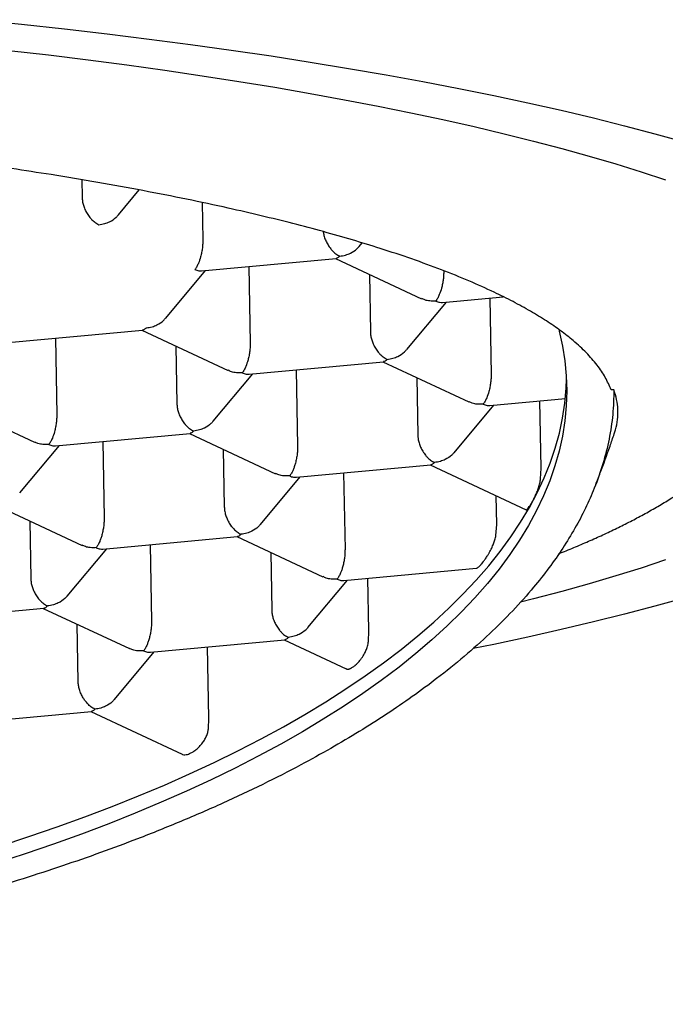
# Model space of a CAD drawing. Header units: millimetres. Extents: x 8 to 719, y 12 to 786.
# Tile 26 of 37: x 319.78 to 323.5, y 660.16 to 665.83. Entities that reach past the tile are written whole.
import ezdxf

# ---------------------------------------------------------------- set-up
doc = ezdxf.new("R2010")
doc.units = ezdxf.units.MM

msp = doc.modelspace()

# ---------------------------------------------------------------- linework, layer by layer
at = {"color": 7, "linetype": 'Continuous', "lineweight": 30}
for p, q in [((320.1421, 664.9118), (320.1438, 664.811)), ((320.3529, 664.7097), (320.4728, 664.8533)), ((320.8353, 664.7807), (320.839, 664.5656)), ((321.7402, 664.5285), (321.7566, 664.5482)), ((320.8323, 664.3868), (321.6067, 664.4586)), ((321.1043, 664.412), (321.1119, 663.9713)), ((321.603, 664.4582), (322.0988, 664.2266)), ((320.6259, 664.1154), (320.8542, 664.3888)), ((321.7982, 664.367), (321.804, 664.0355)), ((322.2262, 664.3881), (322.2262, 664.3844)), ((322.0131, 663.9342), (322.2414, 664.2076)), ((322.2195, 664.2056), (322.5693, 664.238)), ((322.4915, 664.2308), (322.4992, 663.7901)), ((319.718, 663.9737), (320.4924, 664.0454)), ((320.4887, 664.0451), (320.9846, 663.8135)), ((319.99, 663.9989), (319.9977, 663.5582)), ((320.6839, 663.9539), (320.6897, 663.6223)), ((321.1052, 663.7925), (321.8797, 663.8642)), ((321.8759, 663.8639), (322.3718, 663.6322)), ((320.8988, 663.5211), (321.1271, 663.7945)), ((321.3772, 663.8177), (321.3849, 663.377)), ((322.0711, 663.7727), (322.0769, 663.4411)), ((323.2064, 663.702), (323.19, 663.7023)), ((319.3744, 663.632), (319.8703, 663.4003)), ((322.4925, 663.6112), (322.9269, 663.6515)), ((322.7868, 663.251), (322.78, 663.6379)), ((322.2861, 663.3399), (322.5144, 663.6133)), ((319.9909, 663.3793), (320.7654, 663.4511)), ((320.7616, 663.4508), (321.2575, 663.2191)), ((320.2629, 663.4046), (320.2706, 662.9639)), ((319.7845, 663.108), (320.0128, 663.3814)), ((320.9569, 663.3596), (320.9626, 663.028)), ((321.3782, 663.1981), (322.1526, 663.2699)), ((321.6501, 663.2234), (321.6578, 662.7827)), ((322.1488, 663.2696), (322.7006, 663.0118)), ((322.7841, 663.1902), (322.7868, 663.251)), ((321.1718, 662.9268), (321.4001, 663.2002)), ((322.5313, 662.9263), (322.5284, 663.0923)), ((319.6473, 663.0377), (320.1432, 662.806)), ((319.8426, 662.9465), (319.8483, 662.6149)), ((322.5268, 662.8632), (322.5313, 662.9263)), ((320.2639, 662.785), (321.0383, 662.8568)), ((321.0345, 662.8565), (321.5304, 662.6248)), ((320.0575, 662.5137), (320.2858, 662.7871)), ((320.5359, 662.8102), (320.5435, 662.3696)), ((321.2298, 662.7653), (321.2356, 662.4337)), ((321.6511, 662.6038), (322.4157, 662.6747)), ((321.4447, 662.3325), (321.673, 662.6059)), ((321.7948, 662.3139), (321.7896, 662.6167)), ((319.1496, 662.3719), (319.924, 662.4437)), ((319.9202, 662.4434), (320.4161, 662.2117)), ((320.1213, 662.0206), (320.1155, 662.3522)), ((321.7927, 662.2529), (321.7948, 662.3139)), ((320.5368, 662.1907), (321.3112, 662.2625)), ((321.3075, 662.2622), (321.6648, 662.0953)), ((320.8733, 661.8108), (320.8662, 662.2212)), ((320.3304, 661.9194), (320.5587, 662.1927)), ((319.4225, 661.7776), (320.197, 661.8494)), ((320.1932, 661.849), (320.7192, 661.6033)), ((320.8713, 661.7496), (320.8733, 661.8108))]:
    msp.add_line(p, q, dxfattribs=at)
at = {"color": 7, "linetype": 'Continuous', "lineweight": 30, "flags": 128}
for points in [[(319.5416, 665.8339), (319.794, 665.808), (320.0431, 665.7808), (320.2886, 665.7522), (320.5305, 665.7223), (320.7685, 665.691), (321.0025, 665.6585), (321.2323, 665.6248), (321.4578, 665.5898), (321.6788, 665.5535), (321.8952, 665.5161), (322.1068, 665.4775), (322.3134, 665.4378), (322.515, 665.397), (322.7114, 665.3551), (322.9024, 665.3121), (323.088, 665.2681), (323.268, 665.2231), (323.4422, 665.1772), (323.6106, 665.1303)], [(319.721, 665.6574), (319.9511, 665.6306), (320.1778, 665.6026), (320.4009, 665.5733), (320.6202, 665.5429), (320.8356, 665.5112), (321.0469, 665.4784), (321.254, 665.4445), (321.4568, 665.4094), (321.6551, 665.3732), (321.8488, 665.336), (322.0377, 665.2978), (322.2218, 665.2585), (322.4008, 665.2182), (322.5747, 665.177), (322.7434, 665.1348), (322.9067, 665.0917), (323.0645, 665.0478), (323.2167, 665.003), (323.3632, 664.9574), (323.504, 664.911)], [(322.8887, 664.051), (322.8915, 664.0403), (322.9106, 663.9544), (322.9242, 663.8683), (322.9324, 663.7821), (322.9352, 663.6956), (322.9324, 663.6091), (322.9242, 663.5226), (322.9106, 663.4361), (322.8915, 663.3497), (322.867, 663.2635), (322.837, 663.1775), (322.8017, 663.0918), (322.7609, 663.0064), (322.7149, 662.9214), (322.6635, 662.8368), (322.6068, 662.7528), (322.5449, 662.6693), (322.4778, 662.5864), (322.4055, 662.5043), (322.3282, 662.4228), (322.2458, 662.3422), (322.1584, 662.2624), (322.0661, 662.1835), (321.9689, 662.1056), (321.8669, 662.0287), (321.7601, 661.9528), (321.6487, 661.8781), (321.5328, 661.8045), (321.4123, 661.7322), (321.2874, 661.6611), (321.1581, 661.5913), (321.0247, 661.5229), (320.887, 661.4559), (320.7453, 661.3904), (320.5996, 661.3263), (320.4501, 661.2638), (320.2968, 661.2029), (320.1399, 661.1436), (319.9794, 661.086), (319.8154, 661.0301), (319.6482, 660.976)], [(319.6693, 661.0742), (319.8361, 661.1285), (319.9996, 661.1847), (320.1596, 661.2425), (320.3161, 661.302), (320.4689, 661.3631), (320.6179, 661.4258), (320.763, 661.4901), (320.9042, 661.5558), (321.0413, 661.623), (321.1742, 661.6916), (321.3028, 661.7616), (321.4271, 661.8328), (321.547, 661.9053), (321.6624, 661.9791), (321.7732, 662.054), (321.8793, 662.13), (321.9806, 662.207), (322.0772, 662.2851), (322.1688, 662.3641), (322.2556, 662.444), (322.3373, 662.5248), (322.414, 662.6063), (322.4855, 662.6886), (322.5519, 662.7715), (322.6131, 662.855), (322.6691, 662.9392), (322.7198, 663.0238), (322.7651, 663.1088), (322.8051, 663.1943), (322.8398, 663.2801), (322.869, 663.3661), (322.8928, 663.4523), (322.9112, 663.5387), (322.9241, 663.6252), (322.9315, 663.7118), (322.9334, 663.7649)], [(323.504, 662.7221), (323.3632, 662.6757), (323.2167, 662.6301), (323.0645, 662.5853), (322.9067, 662.5414), (322.7434, 662.4983), (322.6684, 662.4793)], [(323.6106, 662.5028), (323.4422, 662.456), (323.268, 662.41), (323.088, 662.365), (322.9024, 662.321), (322.7114, 662.2781), (322.515, 662.2361), (322.3963, 662.2118)]]:
    msp.add_lwpolyline(points, dxfattribs=at)
at = {"color": 7, "linetype": 'Continuous', "lineweight": 30}
for points, knots in [([(323.19, 663.7023), (323.1799, 663.7261), (323.1598, 663.7737), (323.1115, 663.8448), (323.0501, 663.9154), (322.9789, 663.9813), (322.901, 664.0424), (322.8189, 664.099), (322.7275, 664.1549), (322.627, 664.2102), (322.5097, 664.2685), (322.3732, 664.3298), (322.2153, 664.3936), (322.0448, 664.456), (321.8728, 664.5132), (321.7019, 664.5656), (321.5343, 664.6133), (321.3591, 664.6598), (321.1763, 664.705), (320.9727, 664.752), (320.7463, 664.8004), (320.4957, 664.8498), (320.2355, 664.8969), (319.982, 664.9391), (319.7374, 664.9767), (319.5034, 665.0102), (319.2639, 665.0421), (319.0195, 665.0721), (318.7525, 665.1025), (318.4618, 665.1326), (318.1468, 665.1619), (317.8262, 665.1885), (317.5199, 665.2109), (317.2291, 665.2295), (316.955, 665.245), (316.6784, 665.2586), (316.3998, 665.2701), (316.0995, 665.2804), (315.7773, 665.2888), (315.4334, 665.2948), (315.0886, 665.2978), (314.7639, 665.2978), (314.4598, 665.2954), (314.1764, 665.2912), (313.8938, 665.2849), (313.6125, 665.2767), (313.3128, 665.2657), (312.9954, 665.2515), (312.6614, 665.2335), (312.3312, 665.2126), (312.0247, 665.1902), (311.7416, 665.1671), (311.481, 665.1436), (311.2243, 665.1182), (310.9719, 665.0911), (310.7066, 665.0601), (310.4298, 665.0248), (310.1433, 664.9848), (309.865, 664.9424), (309.6113, 664.9002), (309.381, 664.8588), (309.1725, 664.8187), (308.9706, 664.7771), (308.7758, 664.7342), (308.5747, 664.6867), (308.3697, 664.6343), (308.163, 664.5769), (307.9679, 664.5177), (307.7957, 664.4604), (307.6442, 664.4056), (307.5113, 664.3533), (307.3871, 664.3002), (307.2716, 664.2462), (307.1631, 664.1905), (307.0623, 664.1329), (306.9699, 664.0734), (306.8871, 664.0132), (306.8407, 663.9725), (306.8175, 663.9522)], [0, 0, 0, 0, 0.014609, 0.029232, 0.043854, 0.058463, 0.070489, 0.082525, 0.094565, 0.106601, 0.118627, 0.133237, 0.147859, 0.162481, 0.17709, 0.189116, 0.201152, 0.213192, 0.225229, 0.237254, 0.251864, 0.266486, 0.281108, 0.295718, 0.307743, 0.31978, 0.33182, 0.343856, 0.355882, 0.370491, 0.385113, 0.399735, 0.414345, 0.426371, 0.438407, 0.450447, 0.462483, 0.474509, 0.489118, 0.50374, 0.518362, 0.532972, 0.544998, 0.557034, 0.569074, 0.58111, 0.593136, 0.607745, 0.622368, 0.63699, 0.651599, 0.663625, 0.675661, 0.687701, 0.699737, 0.711763, 0.726373, 0.740995, 0.755617, 0.770226, 0.782252, 0.794288, 0.806328, 0.818365, 0.83039, 0.845, 0.859622, 0.874244, 0.888854, 0.900879, 0.912916, 0.924956, 0.936992, 0.949018, 0.96173, 0.974442, 0.987221, 1, 1, 1, 1]), ([(320.1438, 664.811), (320.1443, 664.8038), (320.1452, 664.789), (320.1508, 664.7652), (320.1599, 664.7408), (320.1704, 664.721), (320.1802, 664.706), (320.1888, 664.6945), (320.2009, 664.6807), (320.2182, 664.6651), (320.2323, 664.6574), (320.2399, 664.6532)], [0, 0, 0, 0, 0.109594, 0.225385, 0.347417, 0.476741, 0.544527, 0.614568, 0.695132, 0.835677, 1, 1, 1, 1]), ([(320.2399, 664.6532), (320.2514, 664.6549), (320.2727, 664.658), (320.3071, 664.6717), (320.3345, 664.689), (320.3484, 664.7052), (320.3525, 664.7101)], [0, 0, 0, 0, 0.268332, 0.499421, 0.849374, 1, 1, 1, 1]), ([(321.5325, 664.6132), (321.5327, 664.6115), (321.5334, 664.6021), (321.5382, 664.5839), (321.5471, 664.5596), (321.5576, 664.5398), (321.5675, 664.5248), (321.576, 664.5133), (321.5882, 664.4995), (321.6054, 664.4839), (321.6195, 664.4762), (321.6271, 664.472)], [0, 0, 0, 0, 0.028569, 0.154897, 0.288034, 0.429126, 0.50308, 0.579494, 0.66739, 0.820724, 1, 1, 1, 1]), ([(320.839, 664.5656), (320.839, 664.5583), (320.8388, 664.5433), (320.8364, 664.5186), (320.8324, 664.4931), (320.8254, 664.4623), (320.8154, 664.4342), (320.8042, 664.4098), (320.7971, 664.4), (320.7933, 664.3947)], [0, 0, 0, 0, 0.111393, 0.227311, 0.348959, 0.477381, 0.69267, 0.834868, 1, 1, 1, 1]), ([(321.6271, 664.472), (321.6386, 664.4737), (321.6599, 664.4768), (321.6943, 664.4905), (321.7218, 664.5078), (321.7356, 664.524), (321.7398, 664.5289)], [0, 0, 0, 0, 0.268332, 0.499421, 0.849374, 1, 1, 1, 1]), ([(321.6271, 664.472), (321.6232, 664.468), (321.6162, 664.4607), (321.6096, 664.4594), (321.6067, 664.4589)], [0, 0, 0, 0, 0.562292, 1, 1, 1, 1]), ([(320.7933, 664.3947), (320.8009, 664.3917), (320.8143, 664.3863), (320.8268, 664.3868), (320.8323, 664.387)], [0, 0, 0, 0, 0.564627, 1, 1, 1, 1]), ([(322.2262, 664.3844), (322.2262, 664.3771), (322.2261, 664.3621), (322.2236, 664.3374), (322.2196, 664.3119), (322.2126, 664.2811), (322.2027, 664.253), (322.1914, 664.2286), (322.1843, 664.2188), (322.1805, 664.2135)], [0, 0, 0, 0, 0.111393, 0.227311, 0.348959, 0.477381, 0.69267, 0.834868, 1, 1, 1, 1]), ([(322.1805, 664.2135), (322.1691, 664.2132), (322.1479, 664.2126), (322.1199, 664.2175), (322.1056, 664.225), (322.0996, 664.2282)], [0, 0, 0, 0, 0.4019171, 0.74805, 1, 1, 1, 1]), ([(322.1805, 664.2135), (322.1881, 664.2105), (322.2015, 664.2051), (322.214, 664.2056), (322.2195, 664.2058)], [0, 0, 0, 0, 0.5646269, 1, 1, 1, 1]), ([(322.8894, 662.7586), (322.8965, 662.7614), (322.9332, 662.7757), (322.9972, 662.8024), (323.0815, 662.8388), (323.1634, 662.8761), (323.2432, 662.9144), (323.3208, 662.9538), (323.3962, 662.9943), (323.4693, 663.036), (323.5401, 663.079), (323.6083, 663.1233), (323.6737, 663.1689), (323.7361, 663.2156), (323.7952, 663.2634), (323.8507, 663.312), (323.9025, 663.3614), (323.9506, 663.4114), (323.9949, 663.4619), (324.0355, 663.5129), (324.0726, 663.5644), (324.1063, 663.6165), (324.1366, 663.6691), (324.1637, 663.7224), (324.1875, 663.7763), (324.2082, 663.8309), (324.2257, 663.8862), (324.24, 663.9421), (324.251, 663.9987), (324.2587, 664.0558), (324.2631, 664.1092), (324.2633, 664.1436), (324.2634, 664.1588)], [0, 0, 0, 0, 0.009293, 0.048498, 0.08787, 0.12742, 0.167154, 0.207069, 0.247152, 0.287372, 0.327669, 0.36793, 0.407965, 0.447571, 0.486511, 0.524553, 0.561503, 0.597236, 0.631706, 0.664936, 0.696998, 0.727998, 0.758056, 0.787299, 0.815851, 0.843832, 0.871355, 0.898527, 0.925447, 0.952209, 0.978905, 1, 1, 1, 1]), ([(320.5128, 664.0589), (320.5243, 664.0606), (320.5456, 664.0637), (320.58, 664.0774), (320.6075, 664.0947), (320.6213, 664.1109), (320.6255, 664.1158)], [0, 0, 0, 0, 0.268332, 0.499421, 0.849374, 1, 1, 1, 1]), ([(320.5128, 664.0589), (320.5089, 664.0548), (320.5019, 664.0476), (320.4953, 664.0463), (320.4924, 664.0458)], [0, 0, 0, 0, 0.562292, 1, 1, 1, 1]), ([(321.804, 664.0355), (321.8044, 664.0283), (321.8053, 664.0135), (321.811, 663.9897), (321.8201, 663.9653), (321.8305, 663.9455), (321.8404, 663.9305), (321.849, 663.919), (321.8611, 663.9052), (321.8783, 663.8896), (321.8925, 663.8819), (321.9001, 663.8777)], [0, 0, 0, 0, 0.109594, 0.225385, 0.347417, 0.476741, 0.544527, 0.614568, 0.695132, 0.835677, 1, 1, 1, 1]), ([(321.1119, 663.9713), (321.1119, 663.9639), (321.1118, 663.9489), (321.1094, 663.9243), (321.1053, 663.8988), (321.0983, 663.868), (321.0884, 663.8399), (321.0771, 663.8155), (321.07, 663.8057), (321.0662, 663.8004)], [0, 0, 0, 0, 0.111393, 0.227311, 0.348959, 0.477381, 0.69267, 0.834868, 1, 1, 1, 1]), ([(323.2064, 663.702), (323.2051, 663.6547), (323.2025, 663.56), (323.1805, 663.4179), (323.1455, 663.2762), (323.0989, 663.1433), (323.044, 663.0194), (322.9832, 662.9043), (322.9131, 662.79), (322.8337, 662.6767), (322.7388, 662.5564), (322.6259, 662.4297), (322.4927, 662.2969), (322.3465, 662.1663), (322.1969, 662.0458), (322.0467, 661.9349), (321.8981, 661.8334), (321.7414, 661.7339), (321.5769, 661.6365), (321.3923, 661.5347), (321.1857, 661.4291), (320.9555, 661.3205), (320.7149, 661.2159), (320.4792, 661.1213), (320.2506, 661.036), (320.031, 660.9594), (319.8054, 660.8859), (319.5742, 660.8155), (319.3208, 660.7436), (319.0439, 660.6711), (318.7425, 660.599), (318.4346, 660.5321), (318.1393, 660.4741), (317.8581, 660.424), (317.5922, 660.381), (317.3231, 660.3417), (317.0514, 660.3062), (316.7577, 660.2723), (316.4417, 660.2411), (316.1032, 660.2136), (315.7627, 660.192), (315.4411, 660.1771), (315.139, 660.1679), (314.8568, 660.1633), (314.5746, 660.1627), (314.293, 660.1661), (313.9921, 660.1741), (313.6726, 660.1876), (313.3351, 660.2078), (313.0005, 660.2339), (312.6888, 660.2638), (312.3999, 660.2965), (312.1332, 660.3309), (311.8697, 660.3691), (311.6099, 660.411), (311.3358, 660.4598), (311.0487, 660.5166), (310.7504, 660.5823), (310.4593, 660.6531), (310.1927, 660.7245), (309.9495, 660.7954), (309.7284, 660.8648), (309.5133, 660.9375), (309.3046, 661.0132), (309.0882, 661.0975), (308.866, 661.1911), (308.6404, 661.2948), (308.4256, 661.4024), (308.2342, 661.5072), (308.0642, 661.6083), (307.9136, 661.705), (307.7711, 661.8039), (307.6371, 661.9048), (307.5027, 662.0151), (307.3705, 662.135), (307.243, 662.265), (307.1288, 662.3973), (307.0341, 662.5236), (306.9564, 662.6435), (306.8933, 662.7566), (306.8395, 662.8706), (306.7953, 662.9854), (306.7582, 663.1089), (306.7309, 663.241), (306.7159, 663.3818), (306.7149, 663.5237), (306.7285, 663.6663), (306.7557, 663.8097), (306.786, 663.9048), (306.8011, 663.9524)], [0, 0, 0, 0, 0.012644, 0.025298, 0.037953, 0.050596, 0.061004, 0.07142, 0.08184, 0.092257, 0.102664, 0.115308, 0.127962, 0.140617, 0.15326, 0.163668, 0.174084, 0.184504, 0.194921, 0.205328, 0.217972, 0.230626, 0.243281, 0.255924, 0.266332, 0.276748, 0.287168, 0.297585, 0.307992, 0.320636, 0.33329, 0.345945, 0.358588, 0.368996, 0.379413, 0.389832, 0.400249, 0.410657, 0.4233, 0.435955, 0.448609, 0.461253, 0.47166, 0.482077, 0.492496, 0.502913, 0.513321, 0.525964, 0.538619, 0.551273, 0.563917, 0.574324, 0.584741, 0.595161, 0.605577, 0.615985, 0.628628, 0.641283, 0.653937, 0.666581, 0.676988, 0.687405, 0.697825, 0.708241, 0.718649, 0.731292, 0.743947, 0.756601, 0.769245, 0.779652, 0.790069, 0.800489, 0.810905, 0.821313, 0.833957, 0.846611, 0.859266, 0.871909, 0.882317, 0.892733, 0.903153, 0.91357, 0.923977, 0.936547, 0.949121, 0.961691, 0.974459, 0.987232, 1, 1, 1, 1]), ([(321.9001, 663.8777), (321.9115, 663.8794), (321.9329, 663.8825), (321.9672, 663.8962), (321.9947, 663.9135), (322.0085, 663.9297), (322.0127, 663.9345)], [0, 0, 0, 0, 0.268332, 0.499421, 0.849374, 1, 1, 1, 1]), ([(321.9001, 663.8777), (321.8961, 663.8736), (321.8892, 663.8664), (321.8825, 663.8651), (321.8796, 663.8646)], [0, 0, 0, 0, 0.562292, 1, 1, 1, 1]), ([(321.0662, 663.8004), (321.0548, 663.8001), (321.0336, 663.7995), (321.0056, 663.8043), (320.9913, 663.8119), (320.9853, 663.8151)], [0, 0, 0, 0, 0.401917, 0.74805, 1, 1, 1, 1]), ([(321.0662, 663.8004), (321.0738, 663.7974), (321.0872, 663.792), (321.0998, 663.7925), (321.1052, 663.7927)], [0, 0, 0, 0, 0.564627, 1, 1, 1, 1]), ([(322.4992, 663.7901), (322.4991, 663.7827), (322.499, 663.7677), (322.4966, 663.7431), (322.4925, 663.7176), (322.4856, 663.6868), (322.4756, 663.6587), (322.4643, 663.6343), (322.4573, 663.6245), (322.4535, 663.6192)], [0, 0, 0, 0, 0.111393, 0.227311, 0.348959, 0.477381, 0.69267, 0.834868, 1, 1, 1, 1]), ([(323.2074, 663.4483), (323.2103, 663.456), (323.2208, 663.4835), (323.2288, 663.5307), (323.2311, 663.5888), (323.2241, 663.646), (323.2123, 663.6833), (323.2064, 663.702)], [0, 0, 0, 0, 0.091841, 0.324879, 0.557713, 0.77874, 1, 1, 1, 1]), ([(320.6897, 663.6223), (320.6901, 663.6152), (320.691, 663.6004), (320.6967, 663.5766), (320.7058, 663.5522), (320.7163, 663.5324), (320.7261, 663.5173), (320.7347, 663.5059), (320.7468, 663.4921), (320.764, 663.4765), (320.7782, 663.4688), (320.7858, 663.4646)], [0, 0, 0, 0, 0.1095939, 0.2253855, 0.3474174, 0.4767412, 0.5445274, 0.6145679, 0.6951322, 0.8356767, 1, 1, 1, 1]), ([(322.4535, 663.6192), (322.442, 663.6189), (322.4208, 663.6183), (322.3928, 663.6231), (322.3785, 663.6307), (322.3725, 663.6339)], [0, 0, 0, 0, 0.401917, 0.74805, 1, 1, 1, 1]), ([(322.4535, 663.6192), (322.461, 663.6162), (322.4745, 663.6108), (322.487, 663.6113), (322.4924, 663.6115)], [0, 0, 0, 0, 0.564627, 1, 1, 1, 1]), ([(319.9977, 663.5582), (319.9976, 663.5508), (319.9975, 663.5358), (319.9951, 663.5112), (319.991, 663.4857), (319.9841, 663.4548), (319.9741, 663.4268), (319.9628, 663.4024), (319.9557, 663.3926), (319.9519, 663.3873)], [0, 0, 0, 0, 0.1113932, 0.2273113, 0.3489592, 0.477381, 0.6926704, 0.8348682, 1, 1, 1, 1]), ([(320.8984, 663.5215), (320.8943, 663.5166), (320.8804, 663.5004), (320.8528, 663.4834), (320.8185, 663.4695), (320.7972, 663.4663), (320.7858, 663.4646)], [0, 0, 0, 0, 0.150755, 0.500596, 0.731664, 1, 1, 1, 1]), ([(320.7858, 663.4646), (320.7819, 663.4605), (320.7749, 663.4533), (320.7682, 663.452), (320.7653, 663.4515)], [0, 0, 0, 0, 0.562292, 1, 1, 1, 1]), ([(323.1018, 663.1568), (323.1105, 663.1792), (323.139, 663.2525), (323.1745, 663.3496), (323.2001, 663.4246), (323.2081, 663.448)], [0, 0, 0, 0, 0.232802, 0.76024, 1, 1, 1, 1]), ([(319.9519, 663.3873), (319.9405, 663.387), (319.9193, 663.3864), (319.8913, 663.3912), (319.877, 663.3988), (319.871, 663.4019)], [0, 0, 0, 0, 0.4019171, 0.74805, 1, 1, 1, 1]), ([(322.0769, 663.4411), (322.0774, 663.4339), (322.0783, 663.4192), (322.0839, 663.3954), (322.093, 663.371), (322.1035, 663.3512), (322.1133, 663.3361), (322.1219, 663.3247), (322.134, 663.3109), (322.1513, 663.2953), (322.1654, 663.2876), (322.173, 663.2834)], [0, 0, 0, 0, 0.1095939, 0.2253855, 0.3474174, 0.4767412, 0.5445274, 0.6145679, 0.6951322, 0.8356767, 1, 1, 1, 1]), ([(319.9519, 663.3873), (319.9595, 663.3843), (319.9729, 663.3789), (319.9855, 663.3794), (319.9909, 663.3796)], [0, 0, 0, 0, 0.564627, 1, 1, 1, 1]), ([(321.3849, 663.377), (321.3849, 663.3698), (321.3848, 663.3551), (321.3825, 663.3309), (321.3784, 663.3054), (321.3728, 663.2808), (321.3663, 663.2591), (321.3587, 663.2397), (321.3498, 663.2207), (321.3429, 663.2113), (321.3392, 663.2061)], [0, 0, 0, 0, 0.108635, 0.222361, 0.343966, 0.474293, 0.592161, 0.701805, 0.837737, 1, 1, 1, 1]), ([(322.2857, 663.3403), (322.2815, 663.3354), (322.2677, 663.3192), (322.24, 663.3022), (322.2057, 663.2883), (322.1845, 663.2851), (322.173, 663.2834)], [0, 0, 0, 0, 0.150755, 0.500596, 0.731664, 1, 1, 1, 1]), ([(322.173, 663.2834), (322.1691, 663.2793), (322.1621, 663.2721), (322.1555, 663.2708), (322.1526, 663.2703)], [0, 0, 0, 0, 0.562292, 1, 1, 1, 1]), ([(321.3392, 663.2061), (321.3278, 663.2058), (321.3065, 663.2052), (321.2785, 663.21), (321.2642, 663.2176), (321.2582, 663.2207)], [0, 0, 0, 0, 0.401917, 0.74805, 1, 1, 1, 1]), ([(321.3392, 663.2061), (321.3467, 663.2031), (321.3602, 663.1977), (321.3727, 663.1982), (321.3781, 663.1984)], [0, 0, 0, 0, 0.564627, 1, 1, 1, 1]), ([(322.7006, 663.012), (322.7007, 663.0119), (322.7016, 663.0111), (322.7036, 663.0119), (322.7066, 663.014), (322.7094, 663.0168), (322.7121, 663.02), (322.7164, 663.0256), (322.7231, 663.0351), (322.7329, 663.0509), (322.7431, 663.0692), (322.7534, 663.09), (322.7637, 663.1131), (322.773, 663.1384), (322.7805, 663.165), (322.7829, 663.1816), (322.7841, 663.1902)], [0, 0, 0, 0, 0.0120845, 0.0914943, 0.1454785, 0.1937129, 0.2362034, 0.2729585, 0.373438, 0.467058, 0.5545057, 0.6366233, 0.7225439, 0.8111145, 0.9033111, 1, 1, 1, 1]), ([(320.9626, 663.028), (320.9631, 663.0208), (320.964, 663.006), (320.9696, 662.9822), (320.9787, 662.9579), (320.9892, 662.9381), (320.9991, 662.923), (321.0076, 662.9116), (321.0197, 662.8978), (321.037, 662.8822), (321.0511, 662.8745), (321.0587, 662.8703)], [0, 0, 0, 0, 0.109594, 0.225385, 0.347417, 0.476741, 0.544527, 0.614568, 0.695132, 0.835677, 1, 1, 1, 1]), ([(320.2706, 662.9639), (320.2706, 662.9567), (320.2705, 662.942), (320.2682, 662.9178), (320.2641, 662.8922), (320.2586, 662.8677), (320.252, 662.846), (320.2444, 662.8266), (320.2355, 662.8076), (320.2286, 662.7982), (320.2249, 662.793)], [0, 0, 0, 0, 0.108635, 0.222361, 0.343966, 0.474293, 0.592161, 0.701805, 0.837737, 1, 1, 1, 1]), ([(321.1714, 662.9272), (321.1672, 662.9223), (321.1534, 662.9061), (321.1257, 662.8891), (321.0915, 662.8752), (321.0702, 662.872), (321.0587, 662.8703)], [0, 0, 0, 0, 0.150755, 0.500596, 0.731664, 1, 1, 1, 1]), ([(321.0587, 662.8703), (321.0548, 662.8662), (321.0478, 662.859), (321.0412, 662.8577), (321.0383, 662.8572)], [0, 0, 0, 0, 0.562292, 1, 1, 1, 1]), ([(322.4157, 662.6753), (322.4168, 662.6753), (322.4189, 662.6754), (322.4233, 662.6782), (322.4278, 662.6819), (322.4331, 662.687), (322.439, 662.6933), (322.4458, 662.7011), (322.4538, 662.7111), (322.4622, 662.7223), (322.4699, 662.7335), (322.476, 662.7428), (322.4811, 662.751), (322.4853, 662.7579), (322.4926, 662.7704), (322.5023, 662.789), (322.5132, 662.814), (322.5203, 662.8345), (322.5246, 662.8507), (322.5261, 662.8591), (322.5268, 662.8632)], [0, 0, 0, 0, 0.054313, 0.101465, 0.150289, 0.200868, 0.253274, 0.304638, 0.366933, 0.440174, 0.491387, 0.535648, 0.572957, 0.603312, 0.626717, 0.733072, 0.826123, 0.906669, 0.954315, 1, 1, 1, 1]), ([(320.2249, 662.793), (320.2135, 662.7927), (320.1922, 662.7921), (320.1642, 662.7969), (320.15, 662.8045), (320.144, 662.8076)], [0, 0, 0, 0, 0.401917, 0.74805, 1, 1, 1, 1]), ([(320.2249, 662.793), (320.2325, 662.79), (320.2459, 662.7846), (320.2584, 662.7851), (320.2639, 662.7853)], [0, 0, 0, 0, 0.564627, 1, 1, 1, 1]), ([(321.6578, 662.7827), (321.6578, 662.7755), (321.6577, 662.7608), (321.6554, 662.7366), (321.6514, 662.711), (321.6458, 662.6865), (321.6393, 662.6648), (321.6316, 662.6454), (321.6227, 662.6264), (321.6158, 662.617), (321.6121, 662.6118)], [0, 0, 0, 0, 0.108635, 0.222361, 0.343966, 0.474293, 0.592161, 0.701805, 0.837737, 1, 1, 1, 1]), ([(319.8483, 662.6149), (319.8488, 662.6077), (319.8497, 662.5929), (319.8554, 662.5691), (319.8644, 662.5447), (319.8749, 662.525), (319.8848, 662.5099), (319.8933, 662.4985), (319.9055, 662.4847), (319.9227, 662.469), (319.9368, 662.4613), (319.9444, 662.4572)], [0, 0, 0, 0, 0.109594, 0.225385, 0.347417, 0.476741, 0.544527, 0.614568, 0.695132, 0.835677, 1, 1, 1, 1]), ([(321.6121, 662.6118), (321.6007, 662.6115), (321.5794, 662.6109), (321.5514, 662.6157), (321.5372, 662.6233), (321.5312, 662.6264)], [0, 0, 0, 0, 0.401917, 0.74805, 1, 1, 1, 1]), ([(321.6121, 662.6118), (321.6197, 662.6088), (321.6331, 662.6034), (321.6456, 662.6039), (321.6511, 662.6041)], [0, 0, 0, 0, 0.564627, 1, 1, 1, 1]), ([(320.0571, 662.5141), (320.0529, 662.5092), (320.0391, 662.4929), (320.0114, 662.476), (319.9772, 662.4621), (319.9559, 662.4589), (319.9444, 662.4572)], [0, 0, 0, 0, 0.150755, 0.500596, 0.731664, 1, 1, 1, 1]), ([(319.9444, 662.4572), (319.9405, 662.4531), (319.9335, 662.4458), (319.9269, 662.4446), (319.924, 662.4441)], [0, 0, 0, 0, 0.562292, 1, 1, 1, 1]), ([(321.2356, 662.4337), (321.236, 662.4265), (321.2369, 662.4117), (321.2426, 662.3879), (321.2517, 662.3635), (321.2621, 662.3438), (321.272, 662.3287), (321.2806, 662.3173), (321.2927, 662.3035), (321.3099, 662.2878), (321.324, 662.2801), (321.3317, 662.276)], [0, 0, 0, 0, 0.109594, 0.225385, 0.347417, 0.476741, 0.544527, 0.614568, 0.695132, 0.835677, 1, 1, 1, 1]), ([(320.5435, 662.3696), (320.5435, 662.3624), (320.5434, 662.3477), (320.5411, 662.3235), (320.5371, 662.2979), (320.5315, 662.2733), (320.525, 662.2517), (320.5173, 662.2322), (320.5084, 662.2133), (320.5016, 662.2038), (320.4978, 662.1987)], [0, 0, 0, 0, 0.1086351, 0.2223606, 0.3439663, 0.4742935, 0.5921606, 0.7018048, 0.8377374, 1, 1, 1, 1]), ([(321.4443, 662.3329), (321.4401, 662.328), (321.4263, 662.3117), (321.3987, 662.2948), (321.3644, 662.2809), (321.3431, 662.2777), (321.3317, 662.276)], [0, 0, 0, 0, 0.1507548, 0.5005957, 0.7316643, 1, 1, 1, 1]), ([(321.3317, 662.276), (321.3277, 662.2719), (321.3207, 662.2646), (321.3141, 662.2634), (321.3112, 662.2629)], [0, 0, 0, 0, 0.562292, 1, 1, 1, 1]), ([(320.4978, 662.1987), (320.4864, 662.1984), (320.4651, 662.1978), (320.4371, 662.2026), (320.4229, 662.2101), (320.4169, 662.2133)], [0, 0, 0, 0, 0.401917, 0.74805, 1, 1, 1, 1]), ([(321.6652, 662.0961), (321.6662, 662.0953), (321.67, 662.0924), (321.6772, 662.0933), (321.6846, 662.0954), (321.6894, 662.0975), (321.6935, 662.0996), (321.7005, 662.1037), (321.7115, 662.1112), (321.727, 662.1249), (321.7393, 662.1383), (321.7478, 662.149), (321.7529, 662.1558), (321.7598, 662.1657), (321.7689, 662.1802), (321.7794, 662.2009), (321.7888, 662.2262), (321.7913, 662.2435), (321.7927, 662.2529)], [0, 0, 0, 0, 0.037789, 0.140573, 0.182934, 0.219237, 0.249492, 0.273713, 0.362883, 0.452759, 0.543945, 0.574788, 0.605862, 0.637189, 0.705375, 0.788539, 0.88674, 1, 1, 1, 1]), ([(320.4978, 662.1987), (320.5054, 662.1956), (320.5188, 662.1902), (320.5313, 662.1908), (320.5368, 662.191)], [0, 0, 0, 0, 0.564627, 1, 1, 1, 1]), ([(320.2174, 661.8629), (320.2098, 661.8671), (320.1957, 661.8749), (320.1794, 661.89), (320.1683, 661.9022), (320.1614, 661.9109), (320.1554, 661.9191), (320.1471, 661.9321), (320.1374, 661.9506), (320.1283, 661.9751), (320.1226, 661.9988), (320.1217, 662.0135), (320.1213, 662.0206)], [0, 0, 0, 0, 0.16496, 0.3070243, 0.3695464, 0.4263628, 0.4774954, 0.5229745, 0.6536603, 0.7762672, 0.8913784, 1, 1, 1, 1]), ([(320.33, 661.9197), (320.3258, 661.9149), (320.312, 661.8986), (320.2844, 661.8817), (320.2501, 661.8678), (320.2288, 661.8646), (320.2174, 661.8629)], [0, 0, 0, 0, 0.150755, 0.500596, 0.731664, 1, 1, 1, 1]), ([(320.2174, 661.8629), (320.2134, 661.8588), (320.2065, 661.8515), (320.1998, 661.8503), (320.1969, 661.8497)], [0, 0, 0, 0, 0.562292, 1, 1, 1, 1]), ([(320.7195, 661.6039), (320.7204, 661.6032), (320.7249, 661.6001), (320.7352, 661.5996), (320.7489, 661.6016), (320.7633, 661.6068), (320.7792, 661.6149), (320.7972, 661.627), (320.8126, 661.6404), (320.8248, 661.6531), (320.8362, 661.6665), (320.8485, 661.6841), (320.8596, 661.7059), (320.8677, 661.7282), (320.8701, 661.7425), (320.8713, 661.7496)], [0, 0, 0, 0, 0.02529, 0.122014, 0.205828, 0.276932, 0.357843, 0.444835, 0.538311, 0.587661, 0.638755, 0.728962, 0.819237, 0.909582, 1, 1, 1, 1])]:
    msp.add_open_spline(points, degree=3, knots=knots, dxfattribs=at)

doc.saveas('drawing.dxf')
